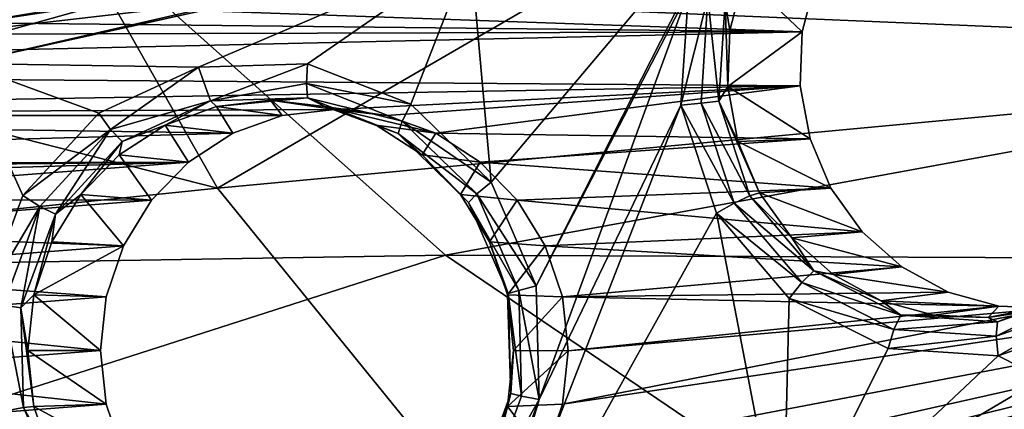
# Model space of a CAD drawing. Header units: metres. Extents: x -240 to 45, y -77 to 27.
# Tile 40 of 256: x -214.15 to -209.26, y -12.87 to -10.93. Entities that reach past the tile are written whole.
import ezdxf

# ---------------------------------------------------------------- set-up
doc = ezdxf.new("R2010")
doc.units = ezdxf.units.M
doc.layers.add('solid_MASSBILD_K_E_SW0001', color=7, linetype='CONTINUOUS')

msp = doc.modelspace()

# ---------------------------------------------------------------- linework, layer by layer
at = {"layer": 'solid_MASSBILD_K_E_SW0001'}
for points in [[(-207.799011, -8.653046, 316.039032), (-214.66362, -9.140379, 308.536865), (-213.168991, -11.77065, 307.42569)], [(-207.799011, -8.653046, 316.039032), (-213.168991, -11.77065, 307.42569), (-206.408356, -11.139694, 314.959747)], [(-214.66362, -9.140379, 308.536865), (-221.425751, -9.667386, 300.845245), (-213.168991, -11.77065, 307.42569)], [(-221.425751, -9.667386, 300.845245), (-219.808273, -12.453903, 299.721832), (-213.168991, -11.77065, 307.42569)], [(-207.688828, -9.859185, 310.395233), (-206.486023, -11.086301, 309.966278), (-213.508621, -10.789882, 303.344971)], [(-211.810898, -11.740207, 272.554321), (-211.912842, -10.591473, 272.579742), (-210.586929, -10.289395, 272.249176)], [(-211.586884, -12.255402, 272.498474), (-211.810898, -11.740207, 272.554321), (-210.586929, -10.289395, 272.249176)], [(-211.586884, -12.255402, 272.498474), (-210.586929, -10.289395, 272.249176), (-210.830704, -10.795419, 272.309937)], [(-213.508621, -10.789882, 303.344971), (-218.598663, -12.209343, 295.839294), (-220.265121, -10.567506, 296.156311)], [(-213.263611, -11.169615, 272.916534), (-214.432968, -11.151211, 273.208099), (-211.912842, -10.591473, 272.579742)], [(-213.052277, -10.832513, 272.842346), (-211.912842, -10.591473, 272.579742), (-214.432968, -11.151211, 273.208099)], [(-212.722153, -11.153018, 272.781525), (-213.263611, -11.169615, 272.916534), (-211.912842, -10.591473, 272.579742)], [(-212.209488, -11.353049, 272.653717), (-212.722153, -11.153018, 272.781525), (-211.912842, -10.591473, 272.579742)], [(-211.810898, -11.740207, 272.554321), (-212.209488, -11.353049, 272.653717), (-211.912842, -10.591473, 272.579742)], [(-215.469101, -11.029963, 273.368835), (-213.358978, -10.777555, 272.734192), (-213.087662, -10.753432, 272.775055)], [(-215.469101, -11.029963, 273.368835), (-213.087662, -10.753432, 272.775055), (-215.451233, -11.111076, 273.440491)], [(-213.087662, -10.753432, 272.775055), (-213.052277, -10.832513, 272.842346), (-215.451233, -11.111076, 273.440491)], [(-213.802383, -10.87013, 274.596771), (-210.265076, -10.993307, 273.714844), (-210.197662, -10.734057, 273.698029)], [(-210.648102, -10.84243, 272.363342), (-210.555115, -10.717516, 272.440155), (-210.625031, -10.986431, 272.457581)], [(-210.265076, -10.993307, 273.714844), (-210.625031, -10.986431, 272.457581), (-210.555115, -10.717516, 272.440155)], [(-210.197662, -10.734057, 273.698029), (-210.265076, -10.993307, 273.714844), (-210.555115, -10.717516, 272.440155)], [(-213.508621, -10.789882, 303.344971), (-212.036438, -12.102599, 302.970215), (-218.598663, -12.209343, 295.839294)], [(-215.469101, -11.029963, 273.368835), (-214.207245, -10.919696, 272.945679), (-213.358978, -10.777555, 272.734192)], [(-206.486023, -11.086301, 309.966278), (-212.036438, -12.102599, 302.970215), (-213.508621, -10.789882, 303.344971)], [(-211.571777, -12.819752, 272.49472), (-211.586884, -12.255402, 272.498474), (-210.830704, -10.795419, 272.309937)], [(-211.571777, -12.819752, 272.49472), (-210.830704, -10.795419, 272.309937), (-210.867355, -11.35864, 272.319092)], [(-210.73349, -10.823551, 272.312073), (-210.867355, -11.35864, 272.319092), (-210.830704, -10.795419, 272.309937)], [(-215.451233, -11.111076, 273.440491), (-213.052277, -10.832513, 272.842346), (-214.432968, -11.151211, 273.208099)], [(-210.73349, -10.823551, 272.312073), (-210.7668, -11.347318, 272.320374), (-210.867355, -11.35864, 272.319092)], [(-210.679596, -11.337797, 272.371216), (-210.7668, -11.347318, 272.320374), (-210.73349, -10.823551, 272.312073)], [(-210.648102, -10.84243, 272.363342), (-210.679596, -11.337797, 272.371216), (-210.73349, -10.823551, 272.312073)], [(-210.648102, -10.84243, 272.363342), (-210.635132, -11.264638, 272.460114), (-210.679596, -11.337797, 272.371216)], [(-210.648102, -10.84243, 272.363342), (-210.625031, -10.986431, 272.457581), (-210.635132, -11.264638, 272.460114)], [(-213.802383, -10.87013, 274.596771), (-219.522766, -10.893439, 276.023041), (-210.265076, -10.993307, 273.714844)], [(-210.265076, -10.993307, 273.714844), (-219.522766, -10.893439, 276.023041), (-219.292618, -11.018811, 275.965668)], [(-210.265076, -10.993307, 273.714844), (-219.292618, -11.018811, 275.965668), (-219.09549, -11.193665, 275.916504)], [(-210.265076, -10.993307, 273.714844), (-219.09549, -11.193665, 275.916504), (-210.27478, -11.261305, 273.717255)], [(-210.265076, -10.993307, 273.714844), (-210.635132, -11.264638, 272.460114), (-210.625031, -10.986431, 272.457581)], [(-210.265076, -10.993307, 273.714844), (-210.27478, -11.261305, 273.717255), (-210.635132, -11.264638, 272.460114)], [(-206.486023, -11.086301, 309.966278), (-205.145828, -12.132325, 309.470093), (-212.036438, -12.102599, 302.970215)], [(-206.408356, -11.139694, 314.959747), (-213.168991, -11.77065, 307.42569), (-211.323532, -14.043895, 306.05368)], [(-206.408356, -11.139694, 314.959747), (-211.323532, -14.043895, 306.05368), (-204.692413, -13.286131, 313.628082)], [(-210.27478, -11.261305, 273.717255), (-219.09549, -11.193665, 275.916504), (-218.94101, -11.409341, 275.877991)], [(-214.136169, -11.806323, 273.134094), (-214.332275, -12.333389, 273.182983), (-214.432968, -11.151211, 273.208099)], [(-213.758514, -11.396832, 273.039917), (-214.136169, -11.806323, 273.134094), (-214.432968, -11.151211, 273.208099)], [(-213.263611, -11.169615, 272.916534), (-213.758514, -11.396832, 273.039917), (-214.432968, -11.151211, 273.208099)], [(-213.701172, -11.479438, 273.052002), (-213.758514, -11.396832, 273.039917), (-213.263611, -11.169615, 272.916534)], [(-213.203506, -11.336163, 273.000488), (-213.701172, -11.479438, 273.052002), (-213.263611, -11.169615, 272.916534)], [(-213.203506, -11.336163, 273.000488), (-213.263611, -11.169615, 272.916534), (-212.722153, -11.153018, 272.781525)], [(-212.727188, -11.250328, 272.809174), (-213.203506, -11.336163, 273.000488), (-212.722153, -11.153018, 272.781525)], [(-212.727188, -11.250328, 272.809174), (-212.722153, -11.153018, 272.781525), (-212.209488, -11.353049, 272.653717)], [(-210.27478, -11.261305, 273.717255), (-218.94101, -11.409341, 275.877991), (-212.58905, -11.378953, 274.294281)], [(-212.722015, -11.32224, 272.880432), (-213.203506, -11.336163, 273.000488), (-212.727188, -11.250328, 272.809174)], [(-212.251389, -11.437515, 272.690521), (-212.727188, -11.250328, 272.809174), (-212.209488, -11.353049, 272.653717)], [(-212.722015, -11.32224, 272.880432), (-212.727188, -11.250328, 272.809174), (-212.251389, -11.437515, 272.690521)], [(-210.27478, -11.261305, 273.717255), (-212.58905, -11.378953, 274.294281), (-212.330597, -11.408976, 274.229828)], [(-210.27478, -11.261305, 273.717255), (-212.330597, -11.408976, 274.229828), (-212.085083, -11.497493, 274.16861)], [(-210.27478, -11.261305, 273.717255), (-212.085083, -11.497493, 274.16861), (-210.226456, -11.524581, 273.7052)], [(-210.679596, -11.337797, 272.371216), (-210.635132, -11.264638, 272.460114), (-210.584915, -11.538186, 272.447601)], [(-210.27478, -11.261305, 273.717255), (-210.226456, -11.524581, 273.7052), (-210.635132, -11.264638, 272.460114)], [(-210.226456, -11.524581, 273.7052), (-210.584915, -11.538186, 272.447601), (-210.635132, -11.264638, 272.460114)], [(-213.643188, -11.538927, 273.110107), (-213.701172, -11.479438, 273.052002), (-213.203506, -11.336163, 273.000488)], [(-213.203506, -11.336163, 273.000488), (-213.428741, -11.456432, 273.156647), (-213.643188, -11.538927, 273.110107)], [(-213.203506, -11.336163, 273.000488), (-213.173767, -11.364482, 273.093048), (-213.428741, -11.456432, 273.156647)], [(-212.722015, -11.32224, 272.880432), (-213.173767, -11.364482, 273.093048), (-213.203506, -11.336163, 273.000488)], [(-212.722015, -11.32224, 272.880432), (-212.905334, -11.33331, 273.026123), (-213.173767, -11.364482, 273.093048)], [(-212.847733, -11.408978, 274.358765), (-213.173767, -11.364482, 273.093048), (-212.905334, -11.33331, 273.026123)], [(-212.722015, -11.32224, 272.880432), (-212.636902, -11.364482, 272.959198), (-212.905334, -11.33331, 273.026123)], [(-212.58905, -11.378953, 274.294281), (-212.905334, -11.33331, 273.026123), (-212.636902, -11.364482, 272.959198)], [(-212.58905, -11.378953, 274.294281), (-212.847733, -11.408978, 274.358765), (-212.905334, -11.33331, 273.026123)], [(-212.272003, -11.499277, 272.768219), (-212.636902, -11.364482, 272.959198), (-212.722015, -11.32224, 272.880432)], [(-212.272003, -11.499277, 272.768219), (-212.722015, -11.32224, 272.880432), (-212.251389, -11.437515, 272.690521)], [(-210.679596, -11.337797, 272.371216), (-210.524765, -11.807881, 272.332611), (-210.7668, -11.347318, 272.320374)], [(-210.679596, -11.337797, 272.371216), (-210.584915, -11.538186, 272.447601), (-210.476883, -11.793359, 272.420654)], [(-210.679596, -11.337797, 272.371216), (-210.476883, -11.793359, 272.420654), (-210.524765, -11.807881, 272.332611)], [(-212.58905, -11.378953, 274.294281), (-218.94101, -11.409341, 275.877991), (-212.847733, -11.408978, 274.358765)], [(-213.09343, -11.497599, 274.420013), (-213.428741, -11.456432, 273.156647), (-213.173767, -11.364482, 273.093048)], [(-213.09343, -11.497599, 274.420013), (-213.173767, -11.364482, 273.093048), (-212.847733, -11.408978, 274.358765)], [(-212.085083, -11.497493, 274.16861), (-212.636902, -11.364482, 272.959198), (-212.381927, -11.456432, 272.89563)], [(-212.272003, -11.499277, 272.768219), (-212.381927, -11.456432, 272.89563), (-212.636902, -11.364482, 272.959198)], [(-212.330597, -11.408976, 274.229828), (-212.58905, -11.378953, 274.294281), (-212.636902, -11.364482, 272.959198)], [(-212.085083, -11.497493, 274.16861), (-212.330597, -11.408976, 274.229828), (-212.636902, -11.364482, 272.959198)], [(-212.251389, -11.437515, 272.690521), (-212.209488, -11.353049, 272.653717), (-211.810898, -11.740207, 272.554321)], [(-210.867355, -11.35864, 272.319092), (-210.691528, -11.893332, 272.275238), (-211.974533, -14.193629, 272.595123)], [(-211.571777, -12.819752, 272.49472), (-210.867355, -11.35864, 272.319092), (-211.974533, -14.193629, 272.595123)], [(-210.7668, -11.347318, 272.320374), (-210.603104, -11.844353, 272.279572), (-210.867355, -11.35864, 272.319092)], [(-210.603104, -11.844353, 272.279572), (-210.691528, -11.893332, 272.275238), (-210.867355, -11.35864, 272.319092)], [(-210.524765, -11.807881, 272.332611), (-210.603104, -11.844353, 272.279572), (-210.7668, -11.347318, 272.320374)], [(-213.09343, -11.497599, 274.420013), (-212.847733, -11.408978, 274.358765), (-218.94101, -11.409341, 275.877991)], [(-213.09343, -11.497599, 274.420013), (-218.94101, -11.409341, 275.877991), (-218.836868, -11.655339, 275.85202)], [(-213.701172, -11.479438, 273.052002), (-214.136169, -11.806323, 273.134094), (-213.758514, -11.396832, 273.039917)], [(-212.272003, -11.499277, 272.768219), (-212.251389, -11.437515, 272.690521), (-211.881302, -11.798113, 272.598267)], [(-211.881302, -11.798113, 272.598267), (-212.251389, -11.437515, 272.690521), (-211.810898, -11.740207, 272.554321)], [(-213.701172, -11.479438, 273.052002), (-214.051056, -11.860854, 273.139252), (-214.136169, -11.806323, 273.134094)], [(-213.974091, -11.899662, 273.192627), (-214.051056, -11.860854, 273.139252), (-213.701172, -11.479438, 273.052002)], [(-213.643188, -11.538927, 273.110107), (-213.974091, -11.899662, 273.192627), (-213.701172, -11.479438, 273.052002)], [(-213.313644, -11.640219, 274.474915), (-213.657471, -11.604551, 273.213654), (-213.428741, -11.456432, 273.156647)], [(-213.643188, -11.538927, 273.110107), (-213.428741, -11.456432, 273.156647), (-213.657471, -11.604551, 273.213654)], [(-213.09343, -11.497599, 274.420013), (-213.313644, -11.640219, 274.474915), (-213.428741, -11.456432, 273.156647)], [(-212.085083, -11.497493, 274.16861), (-212.381927, -11.456432, 272.89563), (-212.153198, -11.60455, 272.838593)], [(-212.272003, -11.499277, 272.768219), (-212.153198, -11.60455, 272.838593), (-212.381927, -11.456432, 272.89563)], [(-213.09343, -11.497599, 274.420013), (-218.836868, -11.655339, 275.85202), (-213.313644, -11.640219, 274.474915)], [(-213.643188, -11.538927, 273.110107), (-213.84848, -11.801412, 273.261292), (-213.974091, -11.899662, 273.192627)], [(-213.643188, -11.538927, 273.110107), (-213.657471, -11.604551, 273.213654), (-213.84848, -11.801412, 273.261292)], [(-211.921982, -11.840322, 272.680969), (-212.153198, -11.60455, 272.838593), (-212.272003, -11.499277, 272.768219)], [(-211.921982, -11.840322, 272.680969), (-212.272003, -11.499277, 272.768219), (-211.881302, -11.798113, 272.598267)], [(-211.864563, -11.64028, 274.113647), (-212.085083, -11.497493, 274.16861), (-212.153198, -11.60455, 272.838593)], [(-210.226456, -11.524581, 273.7052), (-212.085083, -11.497493, 274.16861), (-211.864563, -11.64028, 274.113647)], [(-210.226456, -11.524581, 273.7052), (-211.864563, -11.64028, 274.113647), (-210.12236, -11.770539, 273.67926)], [(-210.226456, -11.524581, 273.7052), (-210.12236, -11.770539, 273.67926), (-210.584915, -11.538186, 272.447601)], [(-210.12236, -11.770539, 273.67926), (-210.476883, -11.793359, 272.420654), (-210.584915, -11.538186, 272.447601)], [(-213.497589, -11.829758, 274.520782), (-213.84848, -11.801412, 273.261292), (-213.657471, -11.604551, 273.213654)], [(-213.313644, -11.640219, 274.474915), (-213.497589, -11.829758, 274.520782), (-213.657471, -11.604551, 273.213654)], [(-211.864563, -11.64028, 274.113647), (-212.153198, -11.60455, 272.838593), (-211.962189, -11.80141, 272.790985)], [(-211.921982, -11.840322, 272.680969), (-211.962189, -11.80141, 272.790985), (-212.153198, -11.60455, 272.838593)], [(-213.313644, -11.640219, 274.474915), (-218.836868, -11.655339, 275.85202), (-216.222946, -11.669659, 275.200287)], [(-213.313644, -11.640219, 274.474915), (-216.222946, -11.669659, 275.200287), (-215.967163, -11.719549, 275.136536)], [(-213.313644, -11.640219, 274.474915), (-215.967163, -11.719549, 275.136536), (-215.72879, -11.826749, 275.077087)], [(-213.313644, -11.640219, 274.474915), (-215.72879, -11.826749, 275.077087), (-213.497589, -11.829758, 274.520782)], [(-211.680573, -11.829931, 274.067749), (-211.864563, -11.64028, 274.113647), (-211.962189, -11.80141, 272.790985)], [(-210.12236, -11.770539, 273.67926), (-211.864563, -11.64028, 274.113647), (-211.680573, -11.829931, 274.067749)], [(-213.168991, -11.77065, 307.42569), (-219.808273, -12.453903, 299.721832), (-211.323532, -14.043895, 306.05368)], [(-211.881302, -11.798113, 272.598267), (-211.810898, -11.740207, 272.554321), (-211.586884, -12.255402, 272.498474)], [(-210.12236, -11.770539, 273.67926), (-211.680573, -11.829931, 274.067749), (-209.967728, -11.986428, 273.640686)], [(-210.12236, -11.770539, 273.67926), (-209.967728, -11.986428, 273.640686), (-210.476883, -11.793359, 272.420654)], [(-213.497589, -11.829758, 274.520782), (-215.72879, -11.826749, 275.077087), (-215.519485, -11.985917, 275.024902)], [(-213.497589, -11.829758, 274.520782), (-215.519485, -11.985917, 275.024902), (-213.636139, -12.057011, 274.555328)], [(-214.051056, -11.860854, 273.139252), (-214.332275, -12.333389, 273.182983), (-214.136169, -11.806323, 273.134094)], [(-213.636139, -12.057011, 274.555328), (-213.992203, -12.037142, 273.297119), (-213.84848, -11.801412, 273.261292)], [(-213.974091, -11.899662, 273.192627), (-213.84848, -11.801412, 273.261292), (-213.992203, -12.037142, 273.297119)], [(-213.497589, -11.829758, 274.520782), (-213.636139, -12.057011, 274.555328), (-213.84848, -11.801412, 273.261292)], [(-211.680573, -11.829931, 274.067749), (-211.962189, -11.80141, 272.790985), (-211.818466, -12.037139, 272.755157)], [(-211.921982, -11.840322, 272.680969), (-211.818466, -12.037139, 272.755157), (-211.962189, -11.80141, 272.790985)], [(-211.921982, -11.840322, 272.680969), (-211.881302, -11.798113, 272.598267), (-211.673279, -12.277224, 272.546387)], [(-211.673279, -12.277224, 272.546387), (-211.881302, -11.798113, 272.598267), (-211.586884, -12.255402, 272.498474)], [(-211.542252, -12.056803, 274.033264), (-211.680573, -11.829931, 274.067749), (-211.818466, -12.037139, 272.755157)], [(-209.967728, -11.986428, 273.640686), (-211.680573, -11.829931, 274.067749), (-211.542252, -12.056803, 274.033264)], [(-210.524765, -11.807881, 272.332611), (-210.207169, -12.181116, 272.253418), (-210.603104, -11.844353, 272.279572)], [(-210.524765, -11.807881, 272.332611), (-210.476883, -11.793359, 272.420654), (-210.316483, -12.01736, 272.380646)], [(-210.524765, -11.807881, 272.332611), (-210.316483, -12.01736, 272.380646), (-210.207169, -12.181116, 272.253418)], [(-209.967728, -11.986428, 273.640686), (-210.316483, -12.01736, 272.380646), (-210.476883, -11.793359, 272.420654)], [(-214.051056, -11.860854, 273.139252), (-214.232681, -12.351233, 273.18454), (-214.332275, -12.333389, 273.182983)], [(-214.145874, -12.363451, 273.235443), (-214.232681, -12.351233, 273.18454), (-214.051056, -11.860854, 273.139252)], [(-213.974091, -11.899662, 273.192627), (-214.145874, -12.363451, 273.235443), (-214.051056, -11.860854, 273.139252)], [(-211.72525, -12.293455, 272.631897), (-211.818466, -12.037139, 272.755157), (-211.921982, -11.840322, 272.680969)], [(-211.72525, -12.293455, 272.631897), (-211.921982, -11.840322, 272.680969), (-211.673279, -12.277224, 272.546387)], [(-210.603104, -11.844353, 272.279572), (-210.267288, -12.238986, 272.195831), (-210.691528, -11.893332, 272.275238)], [(-210.207169, -12.181116, 272.253418), (-210.267288, -12.238986, 272.195831), (-210.603104, -11.844353, 272.279572)], [(-213.974091, -11.899662, 273.192627), (-214.081421, -12.29992, 273.319366), (-214.145874, -12.363451, 273.235443)], [(-213.974091, -11.899662, 273.192627), (-213.992203, -12.037142, 273.297119), (-214.081421, -12.29992, 273.319366)], [(-210.691528, -11.893332, 272.275238), (-210.362076, -13.606871, 272.193085), (-211.974533, -14.193629, 272.595123)], [(-210.691528, -11.893332, 272.275238), (-210.330109, -12.317586, 272.18512), (-210.362076, -13.606871, 272.193085)], [(-210.267288, -12.238986, 272.195831), (-210.330109, -12.317586, 272.18512), (-210.691528, -11.893332, 272.275238)], [(-213.636139, -12.057011, 274.555328), (-215.519485, -11.985917, 275.024902), (-215.349609, -12.189348, 274.982544)], [(-205.796738, -12.000871, 272.600739), (-212.084869, -13.655541, 274.168549), (-212.330566, -13.744163, 274.229828)], [(-205.796738, -12.000871, 272.600739), (-212.330566, -13.744163, 274.229828), (-208.621155, -13.82993, 273.304962)], [(-205.796738, -12.000871, 272.600739), (-211.864655, -13.512921, 274.113647), (-212.084869, -13.655541, 274.168549)], [(-205.796738, -12.000871, 272.600739), (-211.68071, -13.323382, 274.06778), (-211.864655, -13.512921, 274.113647)], [(-205.796738, -12.000871, 272.600739), (-211.542145, -13.096129, 274.033234), (-211.68071, -13.323382, 274.06778)], [(-209.967728, -11.986428, 273.640686), (-211.542252, -12.056803, 274.033264), (-209.77066, -12.161199, 273.591553)], [(-205.796738, -12.000871, 272.600739), (-211.456223, -12.842987, 274.01181), (-211.542145, -13.096129, 274.033234)], [(-205.796738, -12.000871, 272.600739), (-209.029129, -12.365992, 273.406677), (-211.456223, -12.842987, 274.01181)], [(-209.967728, -11.986428, 273.640686), (-209.77066, -12.161199, 273.591553), (-210.316483, -12.01736, 272.380646)], [(-209.77066, -12.161199, 273.591553), (-210.111725, -12.198957, 272.32962), (-210.316483, -12.01736, 272.380646)], [(-210.207169, -12.181116, 272.253418), (-210.316483, -12.01736, 272.380646), (-210.111725, -12.198957, 272.32962)], [(-213.636139, -12.057011, 274.555328), (-215.349609, -12.189348, 274.982544), (-213.722076, -12.310153, 274.576752)], [(-213.636139, -12.057011, 274.555328), (-214.081421, -12.29992, 273.319366), (-213.992203, -12.037142, 273.297119)], [(-213.636139, -12.057011, 274.555328), (-213.722076, -12.310153, 274.576752), (-214.081421, -12.29992, 273.319366)], [(-211.542252, -12.056803, 274.033264), (-211.818466, -12.037139, 272.755157), (-211.729248, -12.299918, 272.73291)], [(-211.72525, -12.293455, 272.631897), (-211.729248, -12.299918, 272.73291), (-211.818466, -12.037139, 272.755157)], [(-211.456238, -12.310074, 274.01181), (-211.542252, -12.056803, 274.033264), (-211.729248, -12.299918, 272.73291)], [(-209.77066, -12.161199, 273.591553), (-211.542252, -12.056803, 274.033264), (-211.456238, -12.310074, 274.01181)], [(-212.036438, -12.102599, 302.970215), (-216.718048, -13.603025, 295.44693), (-218.598663, -12.209343, 295.839294)], [(-212.036438, -12.102599, 302.970215), (-210.411301, -13.205269, 302.526489), (-216.718048, -13.603025, 295.44693)], [(-205.145828, -12.132325, 309.470093), (-210.411301, -13.205269, 302.526489), (-212.036438, -12.102599, 302.970215)], [(-209.77066, -12.161199, 273.591553), (-211.456238, -12.310074, 274.01181), (-209.540604, -12.286533, 273.53421)], [(-205.145828, -12.132325, 309.470093), (-203.695694, -12.98147, 308.911102), (-210.411301, -13.205269, 302.526489)], [(-209.77066, -12.161199, 273.591553), (-209.540604, -12.286533, 273.53421), (-210.111725, -12.198957, 272.32962)], [(-213.722076, -12.310153, 274.576752), (-215.349609, -12.189348, 274.982544), (-215.228043, -12.426465, 274.95224)], [(-210.207169, -12.181116, 272.253418), (-209.775162, -12.400681, 272.145691), (-210.267288, -12.238986, 272.195831)], [(-210.207169, -12.181116, 272.253418), (-210.111725, -12.198957, 272.32962), (-209.872894, -12.329045, 272.27005)], [(-210.207169, -12.181116, 272.253418), (-209.872894, -12.329045, 272.27005), (-209.775162, -12.400681, 272.145691)], [(-209.540604, -12.286533, 273.53421), (-209.872894, -12.329045, 272.27005), (-210.111725, -12.198957, 272.32962)], [(-211.673279, -12.277224, 272.546387), (-211.586884, -12.255402, 272.498474), (-211.571777, -12.819752, 272.49472)], [(-210.267288, -12.238986, 272.195831), (-209.810516, -12.471139, 272.08197), (-210.330109, -12.317586, 272.18512)], [(-209.775162, -12.400681, 272.145691), (-209.810516, -12.471139, 272.08197), (-210.267288, -12.238986, 272.195831)], [(-208.838394, -12.273578, 271.91214), (-208.820038, -12.336747, 271.834991), (-209.302307, -12.505468, 271.955261)], [(-209.29451, -12.433149, 272.025848), (-208.838394, -12.273578, 271.91214), (-209.302307, -12.505468, 271.955261)], [(-209.29451, -12.433149, 272.025848), (-209.076614, -12.359753, 272.071533), (-208.82901, -12.248422, 272.009796)], [(-209.29451, -12.433149, 272.025848), (-208.82901, -12.248422, 272.009796), (-208.838394, -12.273578, 271.91214)], [(-213.722076, -12.310153, 274.576752), (-215.228043, -12.426465, 274.95224), (-213.75119, -12.576413, 274.584015)], [(-214.145874, -12.363451, 273.235443), (-214.081421, -12.29992, 273.319366), (-214.111664, -12.576571, 273.326904)], [(-213.75119, -12.576413, 274.584015), (-214.111664, -12.576571, 273.326904), (-214.081421, -12.29992, 273.319366)], [(-213.722076, -12.310153, 274.576752), (-213.75119, -12.576413, 274.584015), (-214.081421, -12.29992, 273.319366)], [(-211.711731, -12.789689, 272.62854), (-211.729248, -12.299918, 272.73291), (-211.72525, -12.293455, 272.631897)], [(-211.456238, -12.310074, 274.01181), (-211.729248, -12.299918, 272.73291), (-211.699005, -12.576569, 272.725372)], [(-211.711731, -12.789689, 272.62854), (-211.699005, -12.576569, 272.725372), (-211.729248, -12.299918, 272.73291)], [(-211.72525, -12.293455, 272.631897), (-211.673279, -12.277224, 272.546387), (-211.658997, -12.801908, 272.542847)], [(-211.711731, -12.789689, 272.62854), (-211.72525, -12.293455, 272.631897), (-211.658997, -12.801908, 272.542847)], [(-211.427109, -12.576727, 274.004547), (-211.456238, -12.310074, 274.01181), (-211.699005, -12.576569, 272.725372)], [(-211.658997, -12.801908, 272.542847), (-211.673279, -12.277224, 272.546387), (-211.571777, -12.819752, 272.49472)], [(-209.540604, -12.286533, 273.53421), (-211.456238, -12.310074, 274.01181), (-209.289047, -12.35599, 273.471497)], [(-209.289047, -12.35599, 273.471497), (-211.456238, -12.310074, 274.01181), (-211.427109, -12.576727, 274.004547)], [(-210.330109, -12.317586, 272.18512), (-209.838501, -12.566459, 272.062561), (-210.362076, -13.606871, 272.193085)], [(-209.810516, -12.471139, 272.08197), (-209.838501, -12.566459, 272.062561), (-210.330109, -12.317586, 272.18512)], [(-209.540604, -12.286533, 273.53421), (-209.289047, -12.35599, 273.471497), (-209.872894, -12.329045, 272.27005)], [(-208.773575, -12.316168, 273.342957), (-209.076614, -12.359753, 272.071533), (-209.342026, -12.41151, 272.137695)], [(-209.029129, -12.365992, 273.406677), (-208.773575, -12.316168, 273.342957), (-209.342026, -12.41151, 272.137695)], [(-214.13237, -12.859685, 273.232086), (-214.218399, -12.875916, 273.180969), (-214.232681, -12.351233, 273.18454)], [(-214.145874, -12.363451, 273.235443), (-214.13237, -12.859685, 273.232086), (-214.232681, -12.351233, 273.18454)], [(-214.145874, -12.363451, 273.235443), (-214.111664, -12.576571, 273.326904), (-214.081421, -12.853222, 273.319366)], [(-214.145874, -12.363451, 273.235443), (-214.081421, -12.853222, 273.319366), (-214.13237, -12.859685, 273.232086)], [(-209.029129, -12.365992, 273.406677), (-211.427109, -12.576727, 274.004547), (-211.456223, -12.842987, 274.01181)], [(-209.289047, -12.35599, 273.471497), (-211.427109, -12.576727, 274.004547), (-209.029129, -12.365992, 273.406677)], [(-209.289047, -12.35599, 273.471497), (-209.611969, -12.401101, 272.205017), (-209.872894, -12.329045, 272.27005)], [(-209.775162, -12.400681, 272.145691), (-209.872894, -12.329045, 272.27005), (-209.611969, -12.401101, 272.205017)], [(-209.289047, -12.35599, 273.471497), (-209.342026, -12.41151, 272.137695), (-209.611969, -12.401101, 272.205017)], [(-209.289047, -12.35599, 273.471497), (-209.029129, -12.365992, 273.406677), (-209.342026, -12.41151, 272.137695)], [(-209.29451, -12.433149, 272.025848), (-209.342026, -12.41151, 272.137695), (-209.076614, -12.359753, 272.071533)], [(-209.302307, -12.505468, 271.955261), (-208.820038, -12.336747, 271.834991), (-209.291412, -12.601869, 271.926147)], [(-208.820038, -12.336747, 271.834991), (-208.778732, -12.421522, 271.79834), (-209.291412, -12.601869, 271.926147)], [(-209.775162, -12.400681, 272.145691), (-209.29451, -12.433149, 272.025848), (-209.810516, -12.471139, 272.08197)], [(-209.775162, -12.400681, 272.145691), (-209.611969, -12.401101, 272.205017), (-209.342026, -12.41151, 272.137695)], [(-209.775162, -12.400681, 272.145691), (-209.342026, -12.41151, 272.137695), (-209.29451, -12.433149, 272.025848)], [(-209.291412, -12.601869, 271.926147), (-208.778732, -12.421522, 271.79834), (-208.831543, -12.8357, 271.811493)], [(-219.808273, -12.453903, 299.721832), (-217.809479, -14.865828, 298.333405), (-211.323532, -14.043895, 306.05368)], [(-213.75119, -12.576413, 274.584015), (-215.228043, -12.426465, 274.95224), (-215.160736, -12.685278, 274.935455)], [(-209.29451, -12.433149, 272.025848), (-209.302307, -12.505468, 271.955261), (-209.810516, -12.471139, 272.08197)], [(-209.810516, -12.471139, 272.08197), (-209.302307, -12.505468, 271.955261), (-209.838501, -12.566459, 272.062561)], [(-209.302307, -12.505468, 271.955261), (-209.291412, -12.601869, 271.926147), (-209.838501, -12.566459, 272.062561)], [(-209.838501, -12.566459, 272.062561), (-209.291412, -12.601869, 271.926147), (-210.362076, -13.606871, 272.193085)], [(-213.75119, -12.576413, 274.584015), (-215.160736, -12.685278, 274.935455), (-213.722061, -12.843066, 274.576752)], [(-213.75119, -12.576413, 274.584015), (-213.722061, -12.843066, 274.576752), (-214.111664, -12.576571, 273.326904)], [(-213.722061, -12.843066, 274.576752), (-214.081421, -12.853222, 273.319366), (-214.111664, -12.576571, 273.326904)], [(-211.427109, -12.576727, 274.004547), (-211.699005, -12.576569, 272.725372), (-211.729248, -12.85322, 272.73291)], [(-211.711731, -12.789689, 272.62854), (-211.729248, -12.85322, 272.73291), (-211.699005, -12.576569, 272.725372)], [(-211.456223, -12.842987, 274.01181), (-211.427109, -12.576727, 274.004547), (-211.729248, -12.85322, 272.73291)], [(-209.291412, -12.601869, 271.926147), (-208.831543, -12.8357, 271.811493), (-210.362076, -13.606871, 272.193085)], [(-213.722061, -12.843066, 274.576752), (-215.160736, -12.685278, 274.935455), (-215.150986, -12.953427, 274.933014)], [(-211.42012, -14.119072, 272.429352), (-208.831543, -12.8357, 271.811493), (-208.458755, -12.724569, 271.690979)], [(-211.42012, -14.119072, 272.429352), (-208.458755, -12.724569, 271.690979), (-211.415527, -14.188665, 272.352692)], [(-208.458755, -12.724569, 271.690979), (-208.440018, -12.787498, 271.610809), (-211.415527, -14.188665, 272.352692)], [(-211.883514, -13.253478, 272.671387), (-211.729248, -12.85322, 272.73291), (-211.711731, -12.789689, 272.62854)], [(-211.883514, -13.253478, 272.671387), (-211.711731, -12.789689, 272.62854), (-211.840622, -13.292286, 272.588104)], [(-211.711731, -12.789689, 272.62854), (-211.658997, -12.801908, 272.542847), (-211.840622, -13.292286, 272.588104)], [(-211.840622, -13.292286, 272.588104), (-211.658997, -12.801908, 272.542847), (-211.571777, -12.819752, 272.49472)], [(-211.415527, -14.188665, 272.352692), (-208.440018, -12.787498, 271.610809), (-211.148682, -14.114532, 272.183105)], [(-208.440018, -12.787498, 271.610809), (-210.340805, -13.793645, 271.981689), (-211.148682, -14.114532, 272.183105)], [(-208.440018, -12.787498, 271.610809), (-209.55368, -13.425997, 271.785431), (-210.340805, -13.793645, 271.981689)], [(-208.440018, -12.787498, 271.610809), (-208.789993, -13.013034, 271.595001), (-209.55368, -13.425997, 271.785431)], [(-213.722061, -12.843066, 274.576752), (-215.150986, -12.953427, 274.933014), (-213.636047, -13.096337, 274.555298)], [(-214.13237, -12.859685, 273.232086), (-213.935623, -13.312818, 273.183014), (-214.218399, -12.875916, 273.180969)], [(-214.13237, -12.859685, 273.232086), (-214.081421, -12.853222, 273.319366), (-213.992203, -13.116001, 273.297119)], [(-214.13237, -12.859685, 273.232086), (-213.992203, -13.116001, 273.297119), (-213.935623, -13.312818, 273.183014)], [(-213.722061, -12.843066, 274.576752), (-213.636047, -13.096337, 274.555298), (-214.081421, -12.853222, 273.319366)], [(-213.636047, -13.096337, 274.555298), (-213.992203, -13.116001, 273.297119), (-214.081421, -12.853222, 273.319366)], [(-211.767883, -13.346817, 272.54361), (-211.571777, -12.819752, 272.49472), (-211.974533, -14.193629, 272.595123)], [(-211.883514, -13.253478, 272.671387), (-211.818466, -13.115998, 272.755157), (-211.729248, -12.85322, 272.73291)], [(-211.840622, -13.292286, 272.588104), (-211.571777, -12.819752, 272.49472), (-211.767883, -13.346817, 272.54361)], [(-211.542145, -13.096129, 274.033234), (-211.729248, -12.85322, 272.73291), (-211.818466, -13.115998, 272.755157)], [(-211.542145, -13.096129, 274.033234), (-211.456223, -12.842987, 274.01181), (-211.729248, -12.85322, 272.73291)], [(-211.42012, -14.119072, 272.429352), (-210.362076, -13.606871, 272.193085), (-208.831543, -12.8357, 271.811493)]]:
    msp.add_3dface(points, dxfattribs=at)

doc.saveas('drawing.dxf')
